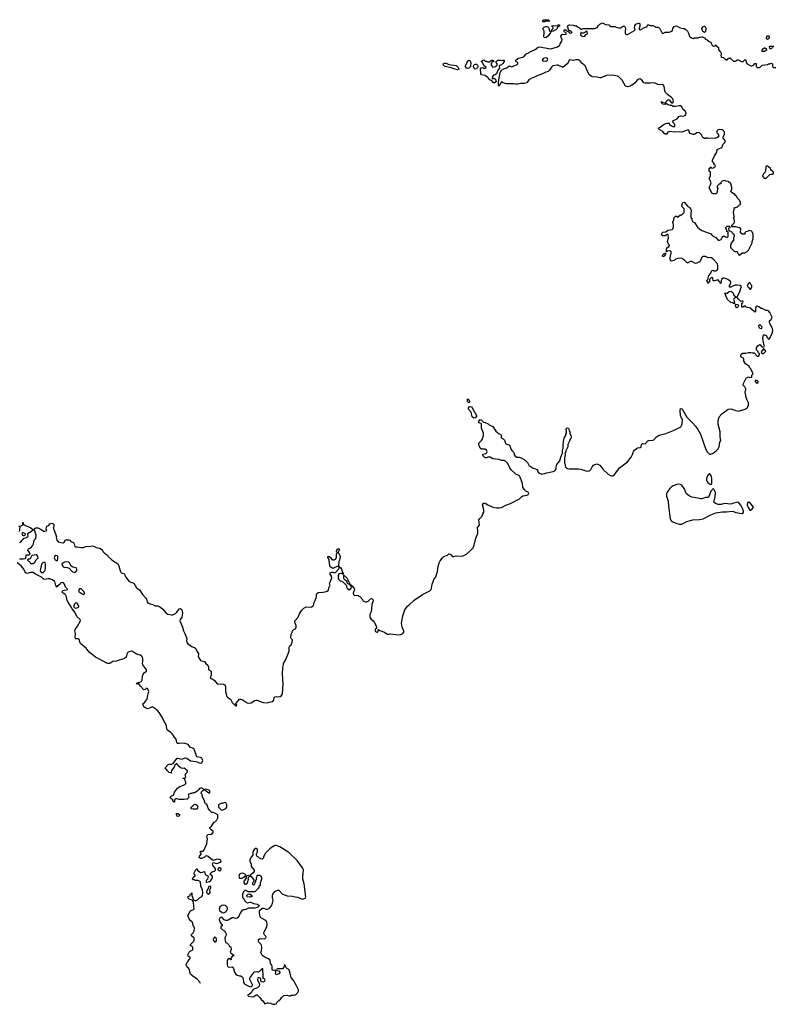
# Model space of a CAD drawing. Header units: inches. Extents: x 2380427 to 2580949, y 385907 to 546039.
# Tile 54 of 121: x 2483817 to 2495817, y 426922 to 442552. Entities that reach past the tile are written whole.
import ezdxf

# ---------------------------------------------------------------- set-up
doc = ezdxf.new("R2010")
doc.units = ezdxf.units.IN
doc.header["$MEASUREMENT"] = 0
for name, color, linetype in [('C4482', 7, 'Continuous'), ('C4483', 7, 'Continuous'), ('C4493', 7, 'Continuous'), ('C4494', 7, 'Continuous')]:
    doc.layers.add(name, color=color, linetype=linetype)

msp = doc.modelspace()

# ---------------------------------------------------------------- linework, layer by layer
at = {"layer": 'C4482', "color": 5, "elevation": 40}
msp.add_lwpolyline([(2486689, 427250), (2486676, 427276), (2486630, 427329), (2486570, 427364), (2486530, 427402), (2486519, 427430), (2486513, 427473), (2486497, 427497), (2486478, 427510), (2486463, 427543), (2486462, 427550), (2486478, 427590), (2486495, 427605), (2486510, 427634), (2486526, 427650), (2486526, 427670), (2486490, 427688), (2486488, 427710), (2486506, 427750), (2486528, 427772), (2486550, 427774), (2486567, 427793), (2486566, 427830), (2486550, 427846), (2486529, 427849), (2486528, 427870), (2486586, 427930), (2486586, 427970), (2486548, 428008), (2486546, 428030), (2486570, 428054), (2486588, 428090), (2486595, 428130), (2486568, 428190), (2486567, 428207), (2486558, 428230), (2486529, 428249), (2486502, 428290), (2486489, 428330), (2486530, 428405), (2486587, 428433), (2486577, 428537), (2486564, 428564), (2486554, 428574), (2486508, 428590), (2486490, 428608), (2486488, 428630), (2486518, 428650), (2486530, 428672), (2486546, 428674), (2486546, 428686), (2486553, 428693), (2486551, 428650), (2486578, 428578), (2486610, 428566), (2486641, 428579), (2486670, 428611), (2486709, 428631), (2486722, 428650), (2486724, 428690), (2486718, 428738), (2486696, 428796), (2486688, 428868), (2486650, 428888), (2486610, 428888), (2486590, 428898), (2486570, 428898), (2486562, 428910), (2486569, 428930), (2486582, 428938), (2486590, 428954), (2486602, 428958), (2486606, 428970), (2486588, 428990), (2486588, 429010), (2486616, 429064), (2486630, 429072), (2486647, 429047), (2486690, 429016), (2486722, 429018), (2486751, 429031), (2486765, 428985), (2486804, 428964), (2486812, 428952), (2486798, 428910), (2486782, 428890), (2486774, 428870), (2486790, 428862), (2486830, 428871), (2486855, 428885), (2486879, 428930), (2486879, 428950), (2486870, 428968), (2486843, 428983), (2486842, 428990), (2486870, 429019), (2486890, 429031), (2486910, 429036), (2486924, 429050), (2486925, 429070), (2486885, 429130), (2486879, 429150), (2486888, 429172), (2486950, 429159), (2486989, 429171), (2487018, 429190), (2487009, 429210), (2486990, 429221), (2486970, 429225), (2486937, 429223), (2486890, 429206), (2486850, 429229), (2486810, 429268), (2486790, 429278), (2486766, 429274), (2486750, 429258), (2486710, 429238), (2486690, 429238), (2486666, 429250), (2486670, 429274), (2486706, 429310), (2486686, 429330), (2486687, 429353), (2486730, 429354), (2486748, 429372), (2486758, 429390), (2486761, 429410), (2486787, 429470), (2486795, 429510), (2486798, 429550), (2486789, 429590), (2486798, 429610), (2486810, 429618), (2486870, 429622), (2486888, 429650), (2486888, 429670), (2486850, 429698), (2486842, 429710), (2486838, 429730), (2486862, 429750), (2486906, 429814), (2486934, 429826), (2486950, 429854), (2486966, 429870), (2486966, 429930), (2486916, 429956), (2486887, 429967), (2486868, 429968), (2486856, 429976), (2486839, 430000)], dxfattribs=at)
for points in [[(2486330, 429902), (2486318, 429910), (2486308, 429932), (2486307, 429953), (2486330, 429952), (2486357, 429937), (2486362, 429930), (2486350, 429908)], [(2487890, 429444), (2487870, 429444), (2487846, 429434), (2487790, 429389), (2487721, 429319), (2487697, 429283), (2487691, 429270), (2487691, 429249), (2487670, 429228), (2487649, 429229), (2487623, 429243), (2487610, 429258), (2487586, 429270), (2487578, 429290), (2487578, 429310), (2487595, 429345), (2487595, 429375), (2487586, 429390), (2487576, 429396), (2487564, 429396), (2487540, 429380), (2487530, 429366), (2487518, 429330), (2487522, 429290), (2487488, 429252), (2487471, 429210), (2487471, 429190), (2487491, 429151), (2487491, 429110), (2487542, 429050), (2487542, 429030), (2487526, 429010), (2487490, 428975), (2487474, 428970), (2487478, 428958), (2487490, 428954), (2487520, 428920), (2487534, 428890), (2487534, 428870), (2487512, 428850), (2487512, 428830), (2487530, 428812), (2487548, 428830), (2487566, 428870), (2487566, 428890), (2487576, 428904), (2487578, 428930), (2487588, 428950), (2487590, 428974), (2487630, 428974), (2487644, 428964), (2487656, 428930), (2487657, 428903), (2487634, 428850), (2487634, 428810), (2487618, 428802), (2487614, 428790), (2487614, 428766), (2487598, 428762), (2487594, 428750), (2487574, 428726), (2487550, 428709), (2487490, 428706), (2487450, 428706), (2487410, 428726), (2487390, 428726), (2487370, 428706), (2487354, 428670), (2487354, 428630), (2487362, 428610), (2487375, 428595), (2487385, 428570), (2487417, 428537), (2487430, 428531), (2487470, 428544), (2487490, 428542), (2487530, 428521), (2487594, 428510), (2487622, 428490), (2487612, 428470), (2487590, 428459), (2487550, 428449), (2487450, 428449), (2487410, 428429), (2487390, 428422), (2487370, 428424), (2487350, 428415), (2487317, 428370), (2487293, 428307), (2487270, 428289), (2487250, 428285), (2487210, 428296), (2487190, 428293), (2487130, 428259), (2487110, 428253), (2487090, 428253), (2487064, 428264), (2487030, 428302), (2487010, 428301), (2486991, 428290), (2486986, 428270), (2487003, 428223), (2487018, 428198), (2487031, 428190), (2487031, 428169), (2487012, 428150), (2487011, 428130), (2487031, 428110), (2487070, 428087), (2487093, 428050), (2487096, 428030), (2487093, 428010), (2487079, 427990), (2487074, 427970), (2487085, 427905), (2487111, 427891), (2487134, 427870), (2487150, 427842), (2487172, 427832), (2487176, 427790), (2487162, 427750), (2487164, 427744), (2487172, 427732), (2487214, 427710), (2487214, 427690), (2487185, 427675), (2487178, 427662), (2487172, 427650), (2487173, 427627), (2487166, 427630), (2487162, 427642), (2487150, 427646), (2487130, 427646), (2487124, 427636), (2487111, 427609), (2487111, 427551), (2487119, 427530), (2487130, 427516), (2487150, 427511), (2487190, 427518), (2487194, 427514), (2487211, 427490), (2487226, 427430), (2487250, 427398), (2487270, 427385), (2487310, 427374), (2487330, 427374), (2487355, 427355), (2487365, 427330), (2487372, 427270), (2487382, 427250), (2487390, 427242), (2487454, 427210), (2487490, 427202), (2487508, 427212), (2487515, 427230), (2487468, 427328), (2487478, 427350), (2487538, 427430), (2487550, 427438), (2487582, 427442), (2487610, 427434), (2487630, 427454), (2487642, 427458), (2487646, 427470), (2487662, 427478), (2487670, 427494), (2487674, 427490), (2487672, 427448), (2487679, 427410), (2487678, 427362), (2487674, 427350), (2487702, 427330), (2487711, 427311), (2487705, 427290), (2487690, 427275), (2487658, 427278), (2487646, 427290), (2487646, 427330), (2487610, 427346), (2487598, 427342), (2487594, 427310), (2487624, 427244), (2487625, 427230), (2487618, 427210), (2487594, 427186), (2487537, 427163), (2487525, 427155), (2487510, 427138), (2487494, 427106), (2487461, 427079), (2487442, 427070), (2487442, 427062), (2487453, 427053), (2487510, 427041), (2487534, 427046), (2487570, 427074), (2487590, 427072), (2487631, 427031), (2487655, 426995), (2487677, 426977), (2487710, 426931), (2487750, 426943), (2487770, 426943), (2487799, 426939), (2487830, 426922), (2487870, 426922), (2487888, 426932), (2487898, 426950), (2487930, 426982), (2487959, 427001), (2487978, 427030), (2488010, 427062), (2488065, 427065), (2488090, 427058), (2488110, 427058), (2488130, 427065), (2488165, 427065), (2488190, 427071), (2488210, 427085), (2488234, 427110), (2488242, 427130), (2488242, 427150), (2488210, 427228), (2488184, 427264), (2488170, 427295), (2488129, 427350), (2488115, 427390), (2488104, 427450), (2488090, 427474), (2488056, 427496), (2488047, 427507), (2488030, 427546), (2488018, 427542), (2488014, 427510), (2487990, 427486), (2487910, 427486), (2487898, 427482), (2487894, 427470), (2487898, 427458), (2487930, 427454), (2487954, 427430), (2487930, 427408), (2487888, 427388), (2487878, 427410), (2487886, 427430), (2487882, 427462), (2487870, 427466), (2487850, 427458), (2487828, 427468), (2487824, 427490), (2487829, 427530), (2487818, 427550), (2487798, 427570), (2487795, 427610), (2487790, 427626), (2487770, 427646), (2487750, 427648), (2487710, 427669), (2487678, 427690), (2487662, 427710), (2487649, 427750), (2487655, 427770), (2487662, 427830), (2487659, 427850), (2487652, 427872), (2487617, 427910), (2487609, 427930), (2487609, 427950), (2487635, 427965), (2487700, 427960), (2487715, 427965), (2487723, 427977), (2487729, 427990), (2487722, 428010), (2487702, 428030), (2487694, 428050), (2487699, 428070), (2487744, 428150), (2487749, 428190), (2487741, 428230), (2487725, 428250), (2487659, 428290), (2487635, 428310), (2487624, 428376), (2487627, 428413), (2487670, 428446), (2487690, 428446), (2487730, 428431), (2487750, 428431), (2487789, 428451), (2487814, 428486), (2487833, 428530), (2487841, 428570), (2487833, 428613), (2487833, 428650), (2487837, 428670), (2487869, 428711), (2487910, 428736), (2487930, 428736), (2487991, 428671), (2488010, 428666), (2488032, 428652), (2488063, 428643), (2488150, 428637), (2488190, 428627), (2488230, 428624), (2488290, 428594), (2488307, 428593), (2488350, 428607), (2488363, 428630), (2488335, 428835), (2488316, 428910), (2488315, 428950), (2488324, 429050), (2488307, 429090), (2488224, 429204), (2488093, 429333), (2487950, 429422)], [(2486995, 429090), (2486982, 429090), (2486965, 429075), (2486963, 429063), (2486971, 429050), (2486990, 429041), (2487010, 429047), (2487015, 429070)], [(2487350, 429002), (2487330, 428999), (2487310, 428988), (2487299, 428950), (2487310, 428927), (2487350, 428923), (2487380, 428940), (2487390, 428954), (2487402, 428958), (2487406, 428970), (2487402, 428982), (2487370, 428998)], [(2487450, 428966), (2487418, 428962), (2487414, 428930), (2487379, 428870), (2487376, 428850), (2487390, 428831), (2487410, 428831), (2487430, 428846), (2487441, 428870), (2487448, 428910), (2487446, 428930), (2487466, 428950), (2487462, 428962)], [(2486850, 428793), (2486822, 428790), (2486806, 428750), (2486791, 428730), (2486786, 428710), (2486791, 428691), (2486810, 428672), (2486830, 428682), (2486842, 428698), (2486844, 428710), (2486839, 428730), (2486842, 428750), (2486854, 428774), (2486855, 428790)], [(2487470, 428623), (2487429, 428629), (2487426, 428650), (2487447, 428673), (2487470, 428674), (2487502, 428650), (2487502, 428630), (2487490, 428627)], [(2487050, 428498), (2487027, 428493), (2486993, 428470), (2486986, 428430), (2486991, 428411), (2487030, 428381), (2487050, 428375), (2487070, 428379), (2487090, 428391), (2487105, 428410), (2487115, 428430), (2487115, 428450), (2487105, 428470), (2487082, 428490)], [(2486910, 427989), (2486894, 427966), (2486891, 427950), (2486894, 427934), (2486910, 427915), (2486930, 427915), (2486943, 427930), (2486943, 427963), (2486930, 427984)]]:
    msp.add_lwpolyline(points, close=True, dxfattribs=at)
at = {"layer": 'C4483', "color": 5, "elevation": 40}
for points in [[(2483815, 434425), (2483822, 434450), (2483818, 434470), (2483826, 434490), (2483822, 434502), (2483806, 434510), (2483827, 434513), (2483866, 434530), (2483866, 434570), (2483870, 434572), (2483878, 434538), (2483931, 434511), (2483991, 434491), (2484030, 434454), (2484042, 434458), (2484046, 434470), (2484075, 434485), (2484110, 434486), (2484160, 434460), (2484184, 434444), (2484190, 434434), (2484210, 434432), (2484242, 434438), (2484246, 434450), (2484238, 434458), (2484235, 434470), (2484249, 434510), (2484279, 434521), (2484298, 434550), (2484330, 434559), (2484351, 434550), (2484357, 434537), (2484355, 434470), (2484358, 434458), (2484402, 434350), (2484398, 434330), (2484406, 434290), (2484430, 434266), (2484470, 434251), (2484510, 434246), (2484524, 434256), (2484546, 434294), (2484595, 434295), (2484611, 434291), (2484631, 434271), (2484670, 434251), (2484681, 434230), (2484691, 434191), (2484705, 434185), (2484730, 434185), (2484790, 434171), (2484830, 434172), (2484854, 434186), (2484870, 434191), (2484890, 434194), (2484910, 434191), (2484970, 434199), (2484993, 434193), (2485030, 434171), (2485085, 434165), (2485100, 434160), (2485130, 434132), (2485137, 434110), (2485162, 434082), (2485210, 434051), (2485217, 434037), (2485279, 433979), (2485325, 433945), (2485356, 433930), (2485379, 433910), (2485418, 433790), (2485430, 433772), (2485470, 433762), (2485482, 433750), (2485498, 433710), (2485550, 433639), (2485582, 433622), (2485615, 433615), (2485630, 433605), (2485670, 433531), (2485719, 433499), (2485767, 433427), (2485821, 433370), (2485831, 433351), (2485839, 433310), (2485854, 433294), (2485890, 433279), (2485932, 433270), (2485970, 433250), (2486010, 433247), (2486037, 433237), (2486090, 433193), (2486136, 433136), (2486170, 433115), (2486230, 433105), (2486250, 433106), (2486292, 433128), (2486315, 433145), (2486350, 433198), (2486370, 433205), (2486378, 433198), (2486390, 433182), (2486402, 433130), (2486394, 433070), (2486365, 433030), (2486360, 433010), (2486402, 432910), (2486420, 432850), (2486442, 432810), (2486470, 432730), (2486466, 432690), (2486470, 432666), (2486490, 432639), (2486550, 432604), (2486610, 432578), (2486631, 432530), (2486658, 432490), (2486658, 432470), (2486651, 432450), (2486658, 432430), (2486690, 432378), (2486750, 432362), (2486772, 432332), (2486805, 432305), (2486816, 432276), (2486816, 432250), (2486822, 432230), (2486856, 432210), (2486856, 432144), (2486842, 432110), (2486850, 432094), (2486882, 432082), (2486910, 432062), (2486951, 432011), (2486970, 432007), (2487050, 432005), (2487070, 431992), (2487080, 431980), (2487085, 431970), (2487086, 431890), (2487107, 431810), (2487124, 431790), (2487164, 431764), (2487190, 431715), (2487210, 431691), (2487230, 431678), (2487238, 431678), (2487250, 431654), (2487262, 431658), (2487266, 431670), (2487246, 431686), (2487258, 431710), (2487310, 431765), (2487330, 431766), (2487350, 431763), (2487428, 431708), (2487450, 431704), (2487493, 431707), (2487550, 431745), (2487570, 431751), (2487590, 431751), (2487650, 431721), (2487691, 431711), (2487750, 431706), (2487781, 431719), (2487810, 431721), (2487839, 431730), (2487855, 431750), (2487860, 431790), (2487870, 431804), (2487890, 431810), (2487910, 431805), (2487952, 431808), (2487977, 431823), (2487989, 431850), (2488003, 432010), (2487990, 432170), (2487994, 432266), (2488009, 432310), (2488009, 432330), (2488043, 432397), (2488094, 432530), (2488099, 432550), (2488099, 432590), (2488105, 432610), (2488130, 432631), (2488145, 432670), (2488148, 432708), (2488126, 432730), (2488118, 432750), (2488128, 432770), (2488129, 432790), (2488142, 432830), (2488150, 432851), (2488169, 432870), (2488195, 432885), (2488209, 432910), (2488209, 432930), (2488185, 432990), (2488184, 433010), (2488238, 433070), (2488260, 433120), (2488300, 433180), (2488330, 433212), (2488369, 433231), (2488430, 433225), (2488450, 433231), (2488478, 433250), (2488488, 433270), (2488488, 433290), (2488509, 433330), (2488529, 433390), (2488529, 433430), (2488536, 433444), (2488561, 433459), (2488630, 433463), (2488669, 433471), (2488701, 433479), (2488715, 433490), (2488728, 433528), (2488729, 433551), (2488742, 433558), (2488746, 433570), (2488738, 433590), (2488742, 433610), (2488776, 433690), (2488770, 433718), (2488749, 433750), (2488750, 433774), (2488770, 433782), (2488790, 433781), (2488810, 433771), (2488830, 433776), (2488879, 433830), (2488888, 433850), (2488882, 433878), (2488890, 433874), (2488898, 433858), (2488910, 433854), (2488925, 433830), (2488941, 433781), (2488952, 433770), (2488954, 433746), (2488946, 433754), (2488946, 433766), (2488938, 433762), (2488910, 433762), (2488887, 433753), (2488878, 433742), (2488874, 433726), (2488877, 433690), (2488885, 433665), (2488906, 433646), (2488951, 433631), (2488970, 433605), (2489005, 433570), (2489007, 433547), (2489018, 433530), (2489050, 433503), (2489069, 433511), (2489082, 433530), (2489086, 433546), (2489082, 433562), (2489066, 433570), (2489062, 433582), (2489023, 433603), (2489018, 433610), (2489016, 433636), (2488989, 433649), (2488969, 433669), (2488962, 433690), (2488966, 433734), (2489010, 433694), (2489054, 433606), (2489054, 433594), (2489070, 433592), (2489074, 433574), (2489090, 433572), (2489094, 433554), (2489110, 433552), (2489134, 433514), (2489131, 433490), (2489111, 433450), (2489118, 433430), (2489130, 433418), (2489190, 433414), (2489202, 433402), (2489230, 433391), (2489242, 433370), (2489262, 433350), (2489267, 433327), (2489310, 433312), (2489330, 433312), (2489350, 433322), (2489390, 433358), (2489410, 433362), (2489426, 433346), (2489430, 433326), (2489411, 433269), (2489399, 433150), (2489379, 433110), (2489378, 433070), (2489396, 433036), (2489430, 433010), (2489446, 432990), (2489478, 432930), (2489482, 432890), (2489470, 432884), (2489462, 432870), (2489464, 432850), (2489470, 432839), (2489490, 432827), (2489498, 432830), (2489509, 432850), (2489510, 432871), (2489536, 432856), (2489610, 432831), (2489650, 432802), (2489660, 432800), (2489690, 432798), (2489710, 432803), (2489828, 432788), (2489870, 432791), (2489904, 432810), (2489919, 432830), (2489917, 432850), (2489891, 432911), (2489882, 432970), (2489902, 433090), (2489934, 433186), (2489977, 433243), (2490000, 433265)], [(2483812, 433992), (2483870, 433991), (2483903, 433997), (2483915, 434005), (2483922, 434050), (2483930, 434058), (2483963, 434057), (2483978, 434062), (2483982, 434070), (2483974, 434094), (2483949, 434131), (2483958, 434150), (2483992, 434168), (2484020, 434200), (2484037, 434230), (2484049, 434290), (2484069, 434311), (2484078, 434342), (2484079, 434370), (2484050, 434446), (2484030, 434446), (2484010, 434438), (2484005, 434430), (2483942, 434390), (2483945, 434350), (2483931, 434330), (2483910, 434321), (2483883, 434317), (2483870, 434309), (2483835, 434270), (2483827, 434253), (2483815, 434245)], [(2486839, 430000), (2486810, 430038), (2486790, 430098), (2486770, 430102), (2486762, 430110), (2486749, 430169), (2486729, 430190), (2486715, 430230), (2486713, 430253), (2486698, 430270), (2486704, 430296), (2486723, 430317), (2486746, 430330), (2486710, 430354), (2486690, 430355), (2486674, 430350), (2486662, 430330), (2486637, 430303), (2486600, 430280), (2486570, 430278), (2486551, 430269), (2486530, 430268), (2486494, 430250), (2486501, 430210), (2486491, 430189), (2486479, 430181), (2486430, 430175), (2486350, 430175), (2486310, 430186), (2486290, 430186), (2486274, 430170), (2486273, 430133), (2486266, 430130), (2486262, 430142), (2486250, 430146), (2486249, 430170), (2486215, 430190), (2486209, 430210), (2486229, 430230), (2486257, 430243), (2486277, 430290), (2486325, 430355), (2486360, 430380), (2486419, 430401), (2486457, 430423), (2486455, 430450), (2486445, 430470), (2486438, 430498), (2486429, 430509), (2486409, 430510), (2486428, 430512), (2486450, 430522), (2486455, 430530), (2486448, 430548), (2486446, 430570), (2486478, 430602), (2486482, 430630), (2486430, 430669), (2486410, 430664), (2486370, 430674), (2486336, 430710), (2486330, 430722), (2486318, 430730), (2486310, 430746), (2486282, 430718), (2486270, 430688), (2486227, 430633), (2486222, 430602), (2486231, 430589), (2486218, 430598), (2486210, 430595), (2486190, 430604), (2486162, 430630), (2486150, 430648), (2486130, 430658), (2486125, 430670), (2486130, 430682), (2486175, 430730), (2486190, 430736), (2486230, 430734), (2486253, 430747), (2486310, 430826), (2486330, 430827), (2486390, 430811), (2486447, 430833), (2486470, 430831), (2486530, 430787), (2486615, 430775), (2486690, 430752), (2486710, 430754), (2486728, 430790), (2486722, 430810), (2486708, 430830), (2486690, 430839), (2486630, 430848), (2486586, 430970), (2486570, 430984), (2486525, 431005), (2486490, 431044), (2486430, 431069), (2486350, 431061), (2486330, 431064), (2486314, 431074), (2486305, 431105), (2486304, 431130), (2486269, 431169), (2486245, 431210), (2486210, 431243), (2486170, 431270), (2486161, 431281), (2486149, 431331), (2486149, 431350), (2486104, 431424), (2486087, 431470), (2486030, 431554), (2485995, 431595), (2485930, 431637), (2485910, 431639), (2485879, 431621), (2485850, 431613), (2485821, 431621), (2485790, 431646), (2485775, 431690), (2485804, 431716), (2485838, 431762), (2485847, 431790), (2485851, 431829), (2485865, 431870), (2485866, 431890), (2485850, 431929), (2485830, 431942), (2485810, 431919), (2485790, 431916), (2485736, 431970), (2485710, 432009), (2485668, 432010), (2485682, 432018), (2485686, 432030), (2485710, 432031), (2485752, 432048), (2485763, 432070), (2485768, 432130), (2485779, 432161), (2485796, 432184), (2485830, 432210), (2485832, 432230), (2485806, 432270), (2485772, 432310), (2485766, 432326), (2485771, 432370), (2485770, 432410), (2485765, 432430), (2485753, 432450), (2485730, 432462), (2485670, 432478), (2485610, 432521), (2485590, 432527), (2485570, 432524), (2485542, 432510), (2485526, 432494), (2485506, 432434), (2485484, 432410), (2485350, 432369), (2485298, 432362), (2485250, 432333), (2485210, 432330), (2485020, 432430), (2484970, 432475), (2484921, 432510), (2484873, 432573), (2484823, 432610), (2484781, 432650), (2484772, 432670), (2484769, 432710), (2484750, 432723), (2484710, 432724), (2484703, 432730), (2484698, 432750), (2484704, 432810), (2484692, 432850), (2484696, 432870), (2484735, 432925), (2484782, 433010), (2484779, 433030), (2484730, 433072), (2484689, 433150), (2484650, 433201), (2484625, 433250), (2484590, 433293), (2484572, 433330), (2484561, 433390), (2484543, 433423), (2484535, 433435), (2484508, 433450), (2484488, 433470), (2484510, 433491), (2484530, 433498), (2484570, 433502), (2484578, 433510), (2484542, 433542), (2484529, 433589), (2484515, 433610), (2484490, 433619), (2484472, 433610), (2484461, 433590), (2484419, 433561), (2484410, 433546), (2484390, 433568), (2484382, 433610), (2484372, 433632), (2484340, 433660), (2484295, 433675), (2484270, 433678), (2484207, 433667), (2484190, 433677), (2484165, 433705), (2484069, 433750), (2484030, 433775), (2483990, 433774), (2483930, 433761), (2483910, 433769), (2483882, 433830), (2483843, 433883), (2483778, 433930)]]:
    msp.add_lwpolyline(points, dxfattribs=at)
for points in [[(2483873, 434407), (2483854, 434406), (2483852, 434390), (2483862, 434370), (2483870, 434362), (2483890, 434365), (2483906, 434370), (2483908, 434390)], [(2484078, 434058), (2484016, 434044), (2484005, 434035), (2483984, 433996), (2483970, 433986), (2483950, 433986), (2483942, 433978), (2483942, 433970), (2483950, 433962), (2483973, 433953), (2483982, 433930), (2483990, 433922), (2484010, 433918), (2484030, 433921), (2484060, 433940), (2484080, 433980), (2484102, 433998), (2484109, 434010), (2484102, 434042)], [(2488790, 433842), (2488759, 433859), (2488743, 433883), (2488729, 433970), (2488720, 434000), (2488710, 434010), (2488709, 434031), (2488732, 434030), (2488750, 434018), (2488771, 433991), (2488790, 433979), (2488810, 433977), (2488830, 433986), (2488846, 434010), (2488850, 434074), (2488866, 434090), (2488850, 434106), (2488855, 434130), (2488870, 434151), (2488890, 434154), (2488891, 434129), (2488878, 434110), (2488872, 434090), (2488890, 434072), (2488907, 434030), (2488896, 433970), (2488883, 433950), (2488880, 433880)], [(2484210, 433939), (2484182, 433930), (2484165, 433910), (2484142, 433810), (2484146, 433790), (2484159, 433779), (2484170, 433774), (2484190, 433777), (2484221, 433810), (2484229, 433849), (2484225, 433890), (2484229, 433910), (2484222, 433930)], [(2484390, 434044), (2484371, 434030), (2484364, 434010), (2484379, 433979), (2484410, 433962), (2484415, 433965), (2484424, 433996), (2484421, 434030), (2484410, 434043)], [(2484590, 433945), (2484530, 433938), (2484497, 433923), (2484485, 433910), (2484491, 433890), (2484510, 433867), (2484530, 433859), (2484570, 433856), (2484603, 433843), (2484650, 433791), (2484690, 433779), (2484710, 433785), (2484724, 433810), (2484724, 433830), (2484714, 433850), (2484663, 433863), (2484637, 433877), (2484627, 433887), (2484610, 433929)], [(2484770, 433518), (2484765, 433515), (2484753, 433490), (2484764, 433470), (2484810, 433436), (2484830, 433428), (2484844, 433436), (2484846, 433450), (2484834, 433474), (2484795, 433515)], [(2484710, 433293), (2484685, 433275), (2484675, 433250), (2484677, 433230), (2484682, 433222), (2484710, 433213), (2484730, 433216), (2484750, 433227), (2484755, 433230), (2484757, 433250), (2484730, 433289)], [(2486770, 430339), (2486752, 430330), (2486772, 430310), (2486830, 430272), (2486839, 430290), (2486836, 430310), (2486830, 430316), (2486810, 430329)], [(2486570, 430018), (2486544, 430024), (2486538, 430030), (2486538, 430050), (2486568, 430070), (2486590, 430092), (2486610, 430098), (2486630, 430085), (2486639, 430070), (2486642, 430030), (2486630, 430018)], [(2487070, 430126), (2487030, 430108), (2487010, 430108), (2486974, 430090), (2486974, 430050), (2487014, 430010), (2487030, 430005), (2487090, 430032), (2487108, 430050), (2487108, 430090), (2487090, 430118)]]:
    msp.add_lwpolyline(points, close=True, dxfattribs=at)
at = {"layer": 'C4493', "color": 5, "elevation": 40}
msp.add_lwpolyline([(2490000, 433265), (2490080, 433340), (2490215, 433425), (2490330, 433483), (2490350, 433505), (2490359, 433530), (2490369, 433590), (2490385, 433630), (2490394, 433666), (2490410, 433685), (2490423, 433710), (2490452, 433790), (2490464, 433870), (2490481, 433930), (2490496, 433964), (2490529, 434011), (2490550, 434031), (2490609, 434051), (2490630, 434071), (2490652, 434070), (2490670, 434058), (2490691, 434031), (2490710, 434031), (2490750, 434043), (2490830, 434037), (2490858, 434042), (2490910, 434065), (2490983, 434130), (2491017, 434170), (2491036, 434210), (2491059, 434321), (2491090, 434402), (2491095, 434435), (2491089, 434490), (2491117, 434530), (2491109, 434611), (2491126, 434634), (2491162, 434670), (2491174, 434706), (2491188, 434732), (2491189, 434771), (2491169, 434850), (2491183, 434877), (2491210, 434876), (2491250, 434851), (2491330, 434815), (2491390, 434803), (2491430, 434801), (2491470, 434811), (2491535, 434845), (2491610, 434870), (2491752, 434948), (2491790, 434984), (2491807, 434993), (2491870, 435004), (2491889, 435010), (2491899, 435021), (2491905, 435030), (2491893, 435050), (2491848, 435070), (2491838, 435090), (2491806, 435126), (2491800, 435190), (2491766, 435290), (2491755, 435310), (2491698, 435338), (2491624, 435404), (2491600, 435440), (2491570, 435505), (2491550, 435529), (2491530, 435545), (2491510, 435554), (2491470, 435554), (2491430, 435573), (2491374, 435574), (2491330, 435582), (2491290, 435608), (2491250, 435608), (2491230, 435595), (2491210, 435599), (2491177, 435630), (2491170, 435654), (2491217, 435663), (2491230, 435672), (2491242, 435690), (2491230, 435718), (2491210, 435735), (2491150, 435735), (2491129, 435749), (2491109, 435811), (2491108, 435832), (2491150, 435872), (2491162, 435890), (2491184, 435950), (2491182, 435990), (2491149, 436070), (2491152, 436110), (2491149, 436129), (2491143, 436143), (2491115, 436155), (2491104, 436170), (2491130, 436205), (2491150, 436195), (2491185, 436165), (2491210, 436159), (2491254, 436134), (2491270, 436119), (2491320, 436100), (2491330, 436092), (2491380, 436020), (2491430, 435979), (2491451, 435970), (2491461, 435950), (2491462, 435922), (2491471, 435910), (2491497, 435897), (2491516, 435876), (2491530, 435830), (2491539, 435819), (2491585, 435805), (2491596, 435796), (2491621, 435730), (2491630, 435715), (2491663, 435683), (2491670, 435650), (2491685, 435625), (2491710, 435609), (2491750, 435606), (2491778, 435598), (2491828, 435568), (2491881, 435521), (2491906, 435470), (2491923, 435463), (2491971, 435431), (2492010, 435421), (2492031, 435411), (2492047, 435387), (2492051, 435370), (2492070, 435351), (2492110, 435340), (2492130, 435341), (2492190, 435359), (2492290, 435379), (2492317, 435390), (2492332, 435410), (2492337, 435430), (2492335, 435450), (2492349, 435490), (2492393, 435547), (2492409, 435610), (2492424, 435650), (2492438, 435670), (2492435, 435710), (2492449, 435751), (2492446, 435810), (2492459, 435890), (2492464, 435910), (2492489, 435950), (2492489, 435970), (2492498, 435990), (2492498, 436030), (2492490, 436054), (2492510, 436074), (2492531, 436070), (2492544, 436024), (2492551, 436011), (2492552, 435990), (2492572, 435950), (2492574, 435930), (2492572, 435910), (2492553, 435887), (2492552, 435870), (2492522, 435810), (2492522, 435770), (2492492, 435710), (2492492, 435690), (2492474, 435670), (2492482, 435650), (2492467, 435593), (2492467, 435570), (2492471, 435510), (2492478, 435490), (2492478, 435470), (2492486, 435450), (2492518, 435430), (2492550, 435421), (2492690, 435423), (2492730, 435416), (2492809, 435389), (2492850, 435387), (2492870, 435395), (2492886, 435410), (2492906, 435454), (2492930, 435481), (2492950, 435491), (2492990, 435499), (2493030, 435479), (2493077, 435417), (2493160, 435340), (2493210, 435312), (2493230, 435310), (2493250, 435318), (2493270, 435338), (2493344, 435436), (2493470, 435536), (2493530, 435610), (2493551, 435650), (2493565, 435695), (2493581, 435719), (2493614, 435746), (2493630, 435754), (2493670, 435759), (2493687, 435770), (2493692, 435808), (2493701, 435819), (2493710, 435825), (2493750, 435821), (2493792, 435868), (2493810, 435874), (2493870, 435876), (2493890, 435885), (2493928, 435932), (2493970, 435958), (2494076, 435984), (2494210, 436037), (2494315, 436090), (2494339, 436130), (2494344, 436210), (2494329, 436229), (2494313, 436270), (2494305, 436350), (2494310, 436382), (2494330, 436377), (2494350, 436355), (2494410, 436241), (2494508, 436148), (2494550, 436101), (2494588, 436048), (2494627, 435970), (2494711, 435731), (2494732, 435692), (2494770, 435654), (2494790, 435654), (2494830, 435672), (2494885, 435715), (2494910, 435742), (2494924, 435770), (2494937, 435843), (2494949, 435870), (2494941, 435930), (2494941, 436010), (2494910, 436130), (2494909, 436191), (2494924, 436250), (2494965, 436295), (2495070, 436367), (2495110, 436375), (2495190, 436347), (2495230, 436339), (2495250, 436341), (2495338, 436370), (2495370, 436392), (2495389, 436430), (2495389, 436470), (2495369, 436510), (2495348, 436570), (2495348, 436590), (2495338, 436630), (2495338, 436650), (2495348, 436670), (2495348, 436690), (2495330, 436726), (2495308, 436748), (2495308, 436768), (2495356, 436864), (2495390, 436882), (2495410, 436874), (2495442, 436878), (2495446, 436910), (2495466, 436930), (2495429, 437009), (2495409, 437030), (2495408, 437048), (2495342, 437090), (2495318, 437130), (2495314, 437174), (2495286, 437190), (2495270, 437206), (2495268, 437230), (2495276, 437244), (2495303, 437257), (2495350, 437261), (2495390, 437271), (2495430, 437271), (2495450, 437265), (2495482, 437262), (2495530, 437212), (2495547, 437213), (2495566, 437230), (2495566, 437250), (2495550, 437266), (2495538, 437290), (2495518, 437310), (2495518, 437350), (2495542, 437378), (2495570, 437394), (2495610, 437354), (2495642, 437358), (2495646, 437370), (2495638, 437378), (2495634, 437394), (2495619, 437499), (2495629, 437551), (2495650, 437551), (2495670, 437541), (2495690, 437502), (2495710, 437482), (2495730, 437494), (2495774, 437586), (2495775, 437625), (2495770, 437646), (2495762, 437670), (2495728, 437730), (2495726, 437750), (2495726, 437770), (2495750, 437794), (2495766, 437830), (2495730, 437906), (2495706, 437930), (2495690, 437938), (2495670, 437938), (2495607, 437967), (2495590, 437968), (2495553, 437993), (2495530, 438002), (2495510, 437998), (2495507, 437993), (2495504, 437936), (2495500, 437920), (2495490, 437908), (2495480, 437920), (2495442, 437950), (2495430, 437975), (2495350, 437986), (2495342, 438002), (2495330, 438006), (2495318, 438002), (2495310, 437986), (2495290, 437986), (2495286, 437990), (2495286, 438050), (2495302, 438058), (2495306, 438070), (2495302, 438082), (2495290, 438086), (2495270, 438078), (2495230, 438118), (2495210, 438148), (2495193, 438147), (2495170, 438126), (2495158, 438122), (2495154, 438110), (2495162, 438090), (2495162, 438062), (2495174, 438046), (2495150, 438048), (2495136, 438056), (2495110, 438062), (2495063, 438103), (2495040, 438140), (2495018, 438198), (2495007, 438213), (2495050, 438212), (2495085, 438235), (2495110, 438242), (2495141, 438221), (2495160, 438180), (2495190, 438154), (2495210, 438154), (2495255, 438230), (2495269, 438291), (2495278, 438310), (2495266, 438330), (2495210, 438338), (2495176, 438336), (2495110, 438308), (2495090, 438308), (2495089, 438330), (2495108, 438370), (2495108, 438390), (2495079, 438419), (2495062, 438430), (2495010, 438450), (2494990, 438449), (2494967, 438433), (2494957, 438410), (2494950, 438366), (2494942, 438382), (2494930, 438389), (2494910, 438422), (2494850, 438409), (2494828, 438408), (2494826, 438450), (2494810, 438458), (2494794, 438450), (2494774, 438430), (2494774, 438390), (2494758, 438382), (2494750, 438366), (2494747, 438387), (2494730, 438406), (2494730, 438414), (2494746, 438430), (2494748, 438450), (2494762, 438490), (2494794, 438526), (2494809, 438570), (2494830, 438576), (2494847, 438567), (2494870, 438563), (2494890, 438571), (2494905, 438590), (2494906, 438646), (2494898, 438678), (2494830, 438749), (2494802, 438770), (2494790, 438775), (2494750, 438773), (2494708, 438792), (2494667, 438793), (2494642, 438770), (2494631, 438730), (2494610, 438708), (2494582, 438690), (2494550, 438684), (2494490, 438715), (2494470, 438715), (2494451, 438709), (2494429, 438689), (2494410, 438698), (2494375, 438735), (2494350, 438748), (2494330, 438768), (2494270, 438762), (2494231, 438749), (2494212, 438730), (2494190, 438722), (2494170, 438718), (2494150, 438726), (2494149, 438770), (2494165, 438850), (2494162, 438870), (2494158, 438878), (2494142, 438882), (2494104, 438876), (2494087, 438867), (2494090, 438912), (2494103, 438937), (2494126, 438950), (2494135, 438965), (2494134, 438974), (2494118, 438990), (2494102, 439030), (2494118, 439082), (2494115, 439135), (2494110, 439146), (2494090, 439138), (2494070, 439122), (2494030, 439122), (2494018, 439130), (2494009, 439150), (2494018, 439170), (2494030, 439178), (2494076, 439184), (2494110, 439211), (2494176, 439224), (2494189, 439231), (2494198, 439262), (2494199, 439299), (2494196, 439316), (2494189, 439330), (2494188, 439350), (2494202, 439358), (2494207, 439373), (2494210, 439414), (2494230, 439434), (2494250, 439434), (2494270, 439414), (2494287, 439433), (2494302, 439438), (2494310, 439454), (2494330, 439454), (2494367, 439493), (2494367, 439547), (2494328, 439590), (2494336, 439604), (2494338, 439630), (2494348, 439650), (2494370, 439654), (2494425, 439585), (2494450, 439578), (2494471, 439550), (2494482, 439530), (2494482, 439510), (2494473, 439487), (2494474, 439410), (2494492, 439392), (2494493, 439373), (2494505, 439345), (2494531, 439331), (2494580, 439260), (2494610, 439232), (2494630, 439222), (2494650, 439205), (2494710, 439185), (2494730, 439172), (2494754, 439170), (2494791, 439151), (2494820, 439120), (2494870, 439094), (2494910, 439054), (2494930, 439052), (2494955, 439065), (2494970, 439094), (2494990, 439114), (2495010, 439114), (2495024, 439104), (2495050, 439094), (2495066, 439110), (2495066, 439170), (2495062, 439182), (2495048, 439188), (2495048, 439210), (2495028, 439250), (2495050, 439274), (2495090, 439274), (2495094, 439270), (2495094, 439250), (2495078, 439242), (2495074, 439230), (2495078, 439198), (2495110, 439194), (2495154, 439150), (2495162, 439130), (2495162, 439110), (2495152, 439090), (2495154, 439050), (2495130, 439026), (2495117, 439003), (2495106, 438970), (2495106, 438946), (2495112, 438930), (2495170, 438874), (2495213, 438873), (2495214, 438850), (2495233, 438833), (2495238, 438818), (2495250, 438814), (2495288, 438852), (2495330, 438852), (2495368, 438872), (2495390, 438894), (2495448, 439010), (2495448, 439032), (2495467, 439073), (2495467, 439147), (2495450, 439186), (2495436, 439196), (2495410, 439206), (2495372, 439188), (2495350, 439186), (2495334, 439170), (2495334, 439150), (2495330, 439146), (2495292, 439148), (2495266, 439170), (2495268, 439230), (2495250, 439248), (2495190, 439266), (2495130, 439266), (2495126, 439270), (2495126, 439290), (2495142, 439298), (2495146, 439310), (2495166, 439330), (2495166, 439370), (2495158, 439390), (2495158, 439410), (2495166, 439430), (2495158, 439450), (2495158, 439470), (2495146, 439490), (2495158, 439510), (2495166, 439570), (2495187, 439573), (2495210, 439582), (2495226, 439590), (2495250, 439614), (2495262, 439618), (2495266, 439650), (2495250, 439686), (2495210, 439726), (2495198, 439750), (2495183, 439763), (2495170, 439786), (2495146, 439790), (2495142, 439802), (2495127, 439807), (2495110, 439826), (2495110, 439834), (2495127, 439853), (2495128, 439870), (2495128, 439890), (2495110, 439946), (2495070, 439986), (2495033, 439987), (2495010, 439998), (2494974, 439990), (2494954, 439970), (2494954, 439950), (2494950, 439946), (2494930, 439946), (2494894, 439910), (2494894, 439890), (2494902, 439870), (2494894, 439834), (2494894, 439810), (2494870, 439786), (2494830, 439786), (2494810, 439798), (2494768, 439890), (2494789, 439930), (2494798, 439970), (2494783, 440000)], dxfattribs=at)
for points in [[(2494030, 438786), (2494026, 438806), (2494030, 438818), (2494050, 438838), (2494062, 438838), (2494073, 438853), (2494072, 438830), (2494050, 438798)], [(2495410, 438378), (2495390, 438366), (2495372, 438330), (2495382, 438310), (2495398, 438298), (2495410, 438274), (2495430, 438274), (2495446, 438310), (2495446, 438330), (2495430, 438346)], [(2495210, 437978), (2495190, 437986), (2495186, 438034), (2495214, 438030), (2495232, 438012), (2495222, 437990)], [(2495590, 437642), (2495569, 437649), (2495559, 437670), (2495557, 437690), (2495569, 437711), (2495590, 437691), (2495601, 437670), (2495598, 437650)], [(2495630, 437326), (2495604, 437296), (2495594, 437270), (2495613, 437253), (2495630, 437252), (2495666, 437290), (2495662, 437302), (2495650, 437306), (2495642, 437322)], [(2495530, 436826), (2495498, 436822), (2495494, 436810), (2495514, 436790), (2495530, 436785), (2495546, 436790), (2495546, 436810)], [(2490942, 436522), (2490950, 436522), (2490965, 436490), (2490962, 436478), (2490950, 436469), (2490929, 436489), (2490930, 436534)], [(2491030, 436229), (2491004, 436250), (2490984, 436324), (2490946, 436370), (2490944, 436390), (2490956, 436404), (2490969, 436411), (2490990, 436407), (2491005, 436390), (2491073, 436270), (2491071, 436249), (2491050, 436234)], [(2494770, 435346), (2494738, 435310), (2494725, 435270), (2494725, 435250), (2494742, 435210), (2494770, 435182), (2494790, 435174), (2494802, 435178), (2494807, 435193), (2494809, 435270), (2494797, 435317)], [(2494270, 435178), (2494196, 435150), (2494163, 435130), (2494141, 435110), (2494108, 435070), (2494097, 435050), (2494090, 435030), (2494089, 434990), (2494117, 434910), (2494120, 434830), (2494149, 434630), (2494156, 434610), (2494170, 434593), (2494190, 434580), (2494253, 434553), (2494290, 434542), (2494330, 434544), (2494410, 434587), (2494450, 434599), (2494509, 434611), (2494610, 434619), (2494670, 434631), (2494790, 434694), (2494870, 434724), (2494970, 434741), (2495042, 434738), (2495130, 434751), (2495150, 434747), (2495190, 434728), (2495286, 434714), (2495309, 434730), (2495309, 434751), (2495296, 434790), (2495270, 434844), (2495250, 434874), (2495230, 434894), (2495150, 434878), (2495110, 434862), (2495010, 434874), (2494956, 434856), (2494910, 434855), (2494866, 434870), (2494848, 434888), (2494846, 434930), (2494855, 434950), (2494864, 434990), (2494869, 435049), (2494842, 435102), (2494830, 435106), (2494818, 435102), (2494814, 435090), (2494790, 435066), (2494753, 434967), (2494710, 434968), (2494684, 434956), (2494650, 434948), (2494632, 434948), (2494530, 434969), (2494490, 434972), (2494450, 434992), (2494407, 435027), (2494368, 435110), (2494330, 435162), (2494310, 435174)], [(2495410, 434886), (2495374, 434886), (2495371, 434850), (2495385, 434810), (2495410, 434768), (2495430, 434764), (2495439, 434770), (2495468, 434810), (2495456, 434836)]]:
    msp.add_lwpolyline(points, close=True, dxfattribs=at)
at = {"layer": 'C4494', "color": 5, "elevation": 40}
msp.add_lwpolyline([(2494783, 440000), (2494768, 440030), (2494788, 440070), (2494788, 440110), (2494786, 440130), (2494768, 440148), (2494766, 440190), (2494782, 440198), (2494790, 440214), (2494798, 440198), (2494830, 440194), (2494847, 440213), (2494862, 440218), (2494866, 440230), (2494862, 440242), (2494847, 440247), (2494846, 440270), (2494820, 440300), (2494818, 440330), (2494838, 440362), (2494849, 440391), (2494888, 440450), (2494888, 440472), (2494901, 440499), (2494975, 440525), (2494978, 440550), (2494990, 440574), (2495016, 440604), (2495026, 440630), (2494988, 440670), (2494988, 440690), (2495009, 440730), (2495009, 440770), (2494994, 440790), (2494970, 440803), (2494930, 440809), (2494901, 440799), (2494891, 440790), (2494885, 440770), (2494892, 440750), (2494912, 440730), (2494912, 440690), (2494890, 440675), (2494870, 440669), (2494750, 440668), (2494730, 440678), (2494712, 440668), (2494690, 440668), (2494663, 440683), (2494643, 440723), (2494610, 440758), (2494590, 440762), (2494570, 440755), (2494550, 440738), (2494530, 440728), (2494510, 440728), (2494467, 440747), (2494449, 440770), (2494448, 440790), (2494430, 440802), (2494330, 440769), (2494290, 440773), (2494210, 440769), (2494150, 440776), (2494128, 440772), (2494110, 440764), (2494090, 440735), (2494070, 440734), (2494045, 440750), (2494030, 440775), (2493983, 440803), (2493958, 440830), (2493990, 440845), (2494035, 440885), (2494070, 440898), (2494092, 440912), (2494131, 440911), (2494138, 440890), (2494158, 440870), (2494190, 440854), (2494210, 440851), (2494225, 440870), (2494210, 440902), (2494186, 440930), (2494198, 440950), (2494260, 440980), (2494287, 441013), (2494310, 441027), (2494350, 441023), (2494387, 441033), (2494395, 441045), (2494399, 441070), (2494390, 441095), (2494350, 441130), (2494330, 441167), (2494310, 441182), (2494290, 441186), (2494233, 441173), (2494196, 441176), (2494170, 441188), (2494150, 441189), (2494137, 441197), (2494106, 441206), (2494090, 441218), (2494082, 441218), (2494068, 441208), (2494030, 441209), (2494008, 441230), (2494010, 441251), (2494022, 441242), (2494070, 441232), (2494110, 441278), (2494130, 441278), (2494170, 441231), (2494190, 441232), (2494198, 441262), (2494190, 441297), (2494170, 441316), (2494102, 441362), (2494075, 441395), (2494062, 441422), (2494050, 441495), (2494038, 441518), (2494025, 441525), (2493970, 441516), (2493950, 441521), (2493910, 441547), (2493890, 441551), (2493830, 441542), (2493750, 441544), (2493730, 441552), (2493690, 441602), (2493670, 441612), (2493650, 441608), (2493624, 441590), (2493590, 441549), (2493566, 441530), (2493510, 441498), (2493470, 441486), (2493439, 441499), (2493387, 441590), (2493330, 441644), (2493310, 441656), (2493232, 441672), (2493135, 441665), (2493048, 441628), (2493030, 441628), (2492990, 441641), (2492910, 441647), (2492870, 441669), (2492862, 441682), (2492834, 441730), (2492815, 441790), (2492798, 441818), (2492743, 441863), (2492710, 441905), (2492690, 441916), (2492650, 441917), (2492610, 441902), (2492550, 441916), (2492542, 441910), (2492527, 441870), (2492513, 441850), (2492470, 441812), (2492450, 441801), (2492430, 441801), (2492410, 441807), (2492370, 441828), (2492350, 441832), (2492283, 441817), (2492260, 441800), (2492231, 441749), (2492210, 441730), (2492170, 441720), (2492121, 441690), (2492037, 441663), (2491990, 441638), (2491940, 441620), (2491905, 441595), (2491870, 441549), (2491830, 441539), (2491770, 441539), (2491730, 441529), (2491691, 441529), (2491665, 441535), (2491550, 441534), (2491488, 441548), (2491470, 441566), (2491450, 441546), (2491430, 441498), (2491422, 441510), (2491419, 441550), (2491425, 441595), (2491447, 441713), (2491469, 441751), (2491506, 441770), (2491554, 441786), (2491590, 441822), (2491630, 441805), (2491688, 441832), (2491710, 441834), (2491726, 441850), (2491726, 441870), (2491703, 441883), (2491695, 441895), (2491694, 441910), (2491726, 441934), (2491802, 441958), (2491830, 441970), (2491857, 442003), (2491947, 442053), (2492002, 442078), (2492050, 442116), (2492090, 442123), (2492130, 442111), (2492250, 442091), (2492357, 442123), (2492394, 442150), (2492398, 442170), (2492429, 442211), (2492433, 442230), (2492414, 442270), (2492410, 442291), (2492430, 442315), (2492450, 442321), (2492470, 442317), (2492502, 442330), (2492490, 442348), (2492470, 442355), (2492464, 442364), (2492465, 442390), (2492492, 442390), (2492510, 442372), (2492538, 442358), (2492546, 442346), (2492570, 442338), (2492588, 442350), (2492570, 442368), (2492538, 442378), (2492519, 442450), (2492530, 442465), (2492549, 442471), (2492606, 442466), (2492622, 442462), (2492630, 442454), (2492650, 442462), (2492670, 442442), (2492722, 442410), (2492730, 442394), (2492771, 442411), (2492947, 442413), (2492986, 442430), (2493003, 442457), (2493030, 442482), (2493070, 442502), (2493118, 442478), (2493174, 442470), (2493185, 442465), (2493190, 442454), (2493204, 442444), (2493270, 442445), (2493290, 442431), (2493330, 442421), (2493370, 442425), (2493390, 442445), (2493410, 442452), (2493431, 442431), (2493438, 442410), (2493431, 442370), (2493431, 442331), (2493450, 442318), (2493470, 442316), (2493582, 442378), (2493589, 442390), (2493581, 442421), (2493584, 442456), (2493600, 442480), (2493610, 442488), (2493650, 442499), (2493659, 442499), (2493666, 442486), (2493665, 442450), (2493652, 442412), (2493654, 442394), (2493670, 442392), (2493748, 442432), (2493782, 442438), (2493789, 442471), (2493810, 442472), (2493830, 442462), (2493870, 442462), (2493904, 442444), (2493913, 442433), (2493950, 442432), (2493970, 442422), (2493982, 442410), (2494018, 442338), (2494030, 442334), (2494070, 442352), (2494130, 442352), (2494156, 442364), (2494182, 442378), (2494188, 442410), (2494198, 442430), (2494210, 442442), (2494250, 442456), (2494304, 442424), (2494352, 442412), (2494371, 442411), (2494397, 442397), (2494422, 442370), (2494442, 442330), (2494442, 442310), (2494452, 442290), (2494460, 442280), (2494484, 442264), (2494510, 442254), (2494530, 442262), (2494590, 442262), (2494610, 442274), (2494630, 442274), (2494650, 442282), (2494660, 442280), (2494690, 442262), (2494710, 442242), (2494734, 442230), (2494764, 442204), (2494790, 442194), (2494810, 442154), (2494830, 442134), (2494862, 442138), (2494870, 442154), (2494878, 442138), (2494890, 442134), (2494912, 442112), (2494913, 442073), (2494952, 442030), (2494962, 442010), (2494954, 441990), (2494958, 441958), (2494992, 441952), (2495030, 441914), (2495050, 441914), (2495070, 441934), (2495082, 441938), (2495090, 441954), (2495098, 441938), (2495113, 441933), (2495153, 441893), (2495187, 441893), (2495210, 441914), (2495227, 441913), (2495290, 441882), (2495306, 441890), (2495330, 441914), (2495350, 441914), (2495352, 441870), (2495371, 441851), (2495430, 441822), (2495450, 441822), (2495468, 441832), (2495490, 441854), (2495510, 441854), (2495514, 441850), (2495514, 441810), (2495530, 441794), (2495570, 441794), (2495608, 441832), (2495690, 441842), (2495708, 441852), (2495730, 441852), (2495750, 441862), (2495772, 441850), (2495774, 441810), (2495790, 441794), (2495827, 441793)], dxfattribs=at)
for points in [[(2492230, 442526), (2492173, 442527), (2492150, 442518), (2492130, 442518), (2492118, 442530), (2492130, 442551), (2492210, 442552), (2492218, 442538), (2492234, 442530)], [(2492170, 442265), (2492146, 442270), (2492140, 442280), (2492140, 442300), (2492148, 442330), (2492148, 442370), (2492126, 442410), (2492148, 442432), (2492170, 442442), (2492190, 442442), (2492213, 442433), (2492222, 442410), (2492224, 442384), (2492254, 442350), (2492240, 442340), (2492205, 442290)], [(2492266, 442366), (2492266, 442390), (2492288, 442410), (2492282, 442442), (2492267, 442447), (2492267, 442453), (2492302, 442458), (2492343, 442457), (2492359, 442461), (2492370, 442471), (2492390, 442470), (2492390, 442450), (2492363, 442437), (2492350, 442410), (2492330, 442390), (2492290, 442369)], [(2492830, 442366), (2492810, 442366), (2492794, 442350), (2492770, 442338), (2492750, 442338), (2492730, 442348), (2492721, 442330), (2492725, 442310), (2492750, 442292), (2492770, 442287), (2492790, 442292), (2492805, 442315), (2492835, 442330)], [(2494690, 442348), (2494665, 442365), (2494649, 442410), (2494670, 442445), (2494690, 442451), (2494710, 442431), (2494714, 442410), (2494710, 442366)], [(2495690, 442238), (2495678, 442250), (2495678, 442270), (2495690, 442294), (2495710, 442294), (2495720, 442280), (2495720, 442260), (2495710, 442246)], [(2495610, 442048), (2495608, 442070), (2495630, 442094), (2495642, 442098), (2495646, 442110), (2495652, 442112), (2495658, 442098), (2495673, 442093), (2495674, 442070), (2495650, 442048)], [(2495727, 442087), (2495726, 442130), (2495791, 442131), (2495790, 442126), (2495778, 442122), (2495774, 442110), (2495750, 442088)], [(2490770, 441756), (2490750, 441760), (2490725, 441765), (2490670, 441790), (2490570, 441810), (2490545, 441830), (2490544, 441850), (2490570, 441860), (2490590, 441860), (2490630, 441841), (2490750, 441824), (2490784, 441790), (2490790, 441769)], [(2490930, 441775), (2490910, 441783), (2490898, 441810), (2490897, 441823), (2490902, 441838), (2490924, 441870), (2490930, 441892), (2490950, 441911), (2490964, 441904), (2490982, 441870), (2490976, 441810), (2490950, 441784)], [(2491250, 441882), (2491276, 441884), (2491309, 441911), (2491334, 441910), (2491338, 441898), (2491354, 441890), (2491330, 441886), (2491312, 441868), (2491302, 441850), (2491302, 441830), (2491330, 441801), (2491373, 441807), (2491398, 441830), (2491398, 441850), (2491386, 441870), (2491386, 441890), (2491408, 441912), (2491450, 441912), (2491470, 441905), (2491490, 441911), (2491512, 441910), (2491511, 441890), (2491490, 441854), (2491470, 441837), (2491437, 441823), (2491431, 441810), (2491435, 441785), (2491408, 441752), (2491388, 441692), (2491370, 441677), (2491342, 441670), (2491325, 441650), (2491322, 441622), (2491330, 441614), (2491350, 441622), (2491378, 441590), (2491382, 441570), (2491350, 441547), (2491336, 441556), (2491310, 441588), (2491288, 441590), (2491268, 441610), (2491258, 441630), (2491239, 441639), (2491210, 441668), (2491150, 441678), (2491138, 441690), (2491135, 441770), (2491148, 441790), (2491172, 441792), (2491190, 441782), (2491210, 441782), (2491226, 441790), (2491222, 441802), (2491207, 441807), (2491190, 441826), (2491162, 441882), (2491146, 441890), (2491162, 441898), (2491170, 441912), (2491190, 441914), (2491210, 441894), (2491232, 441892)], [(2492170, 441949), (2492130, 441934), (2492112, 441910), (2492130, 441898), (2492170, 441891), (2492190, 441898), (2492199, 441910), (2492202, 441930), (2492190, 441942)], [(2491050, 441768), (2491030, 441788), (2491022, 441810), (2491029, 441831), (2491039, 441841), (2491050, 441846), (2491070, 441845), (2491085, 441830), (2491091, 441809), (2491086, 441790), (2491079, 441781), (2491070, 441774)], [(2495690, 440226), (2495670, 440226), (2495664, 440216), (2495662, 440150), (2495644, 440116), (2495630, 440106), (2495614, 440070), (2495634, 440050), (2495638, 440038), (2495670, 440034), (2495728, 440092), (2495750, 440102), (2495778, 440102), (2495786, 440110), (2495786, 440130), (2495746, 440170), (2495738, 440190), (2495710, 440218)]]:
    msp.add_lwpolyline(points, close=True, dxfattribs=at)

doc.saveas('drawing.dxf')
